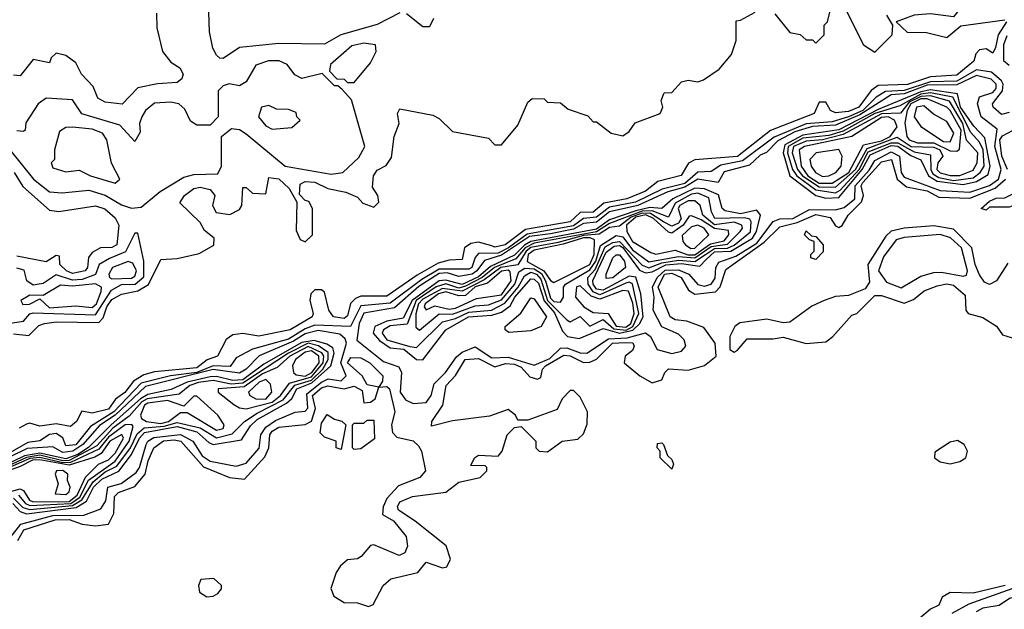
# Model space of a CAD drawing. Extents: x 2889633 to 3052318, y 540750 to 918690.
# Tile 56 of 256: x 3021134 to 3024140, y 563332 to 565132. Entities that reach past the tile are written whole.
import ezdxf

# ---------------------------------------------------------------- set-up
doc = ezdxf.new("R2010")
doc.units = 0

msp = doc.modelspace()

# ---------------------------------------------------------------- linework, layer by layer
at = {"layer": '0CON02XD'}
for points in [[(3024150.5, 565180.5), (3024097.7, 565217.7), (3024075, 565220), (3024040.5, 565209.5), (3023985, 565140), (3023915, 565150), (3023865, 565146), (3023810, 565125), (3023843.6, 565093.6), (3023903, 565093), (3023965, 565077.5), (3024007.5, 565112.5), (3024141.7, 565131.7)], [(3021115, 564173.3), (3021161.7, 564168.3), (3021191.7, 564198.3), (3021210, 564205), (3021245, 564210), (3021375, 564207.5), (3021388.5, 564221.5), (3021399.4, 564255), (3021415, 564277.5), (3021445, 564293.8), (3021495, 564304), (3021526.6, 564323.4), (3021565, 564400), (3021615, 564402.5), (3021681.7, 564418.3), (3021726.4, 564443.6), (3021727.5, 564465), (3021698.3, 564488.3), (3021685, 564512.5), (3021623, 564573), (3021637.5, 564595), (3021665, 564616.2), (3021685, 564620.8), (3021715, 564613.3), (3021730, 564595), (3021722.5, 564565), (3021733.6, 564543.6), (3021775, 564537.5), (3021805, 564552.5), (3021812.5, 564565), (3021815, 564620), (3021825, 564620), (3021845, 564602.5), (3021885, 564600), (3021895, 564650), (3021925, 564646.2), (3021956.4, 564616.4), (3021980, 564575), (3021978.3, 564488.3), (3021990.7, 564460.7), (3022005, 564453.3), (3022027.5, 564475), (3022027.5, 564555), (3022016.4, 564576.4), (3022005, 564580), (3021988.3, 564598.3), (3021990.7, 564629.3), (3022005, 564638), (3022035, 564635.8), (3022075, 564616.7), (3022130, 564605), (3022165, 564590), (3022181.7, 564571.7), (3022215, 564560), (3022230, 564575), (3022227.5, 564595), (3022210.7, 564620.7), (3022213.8, 564655), (3022225, 564672.5), (3022253.3, 564686.7), (3022269.3, 564710.7), (3022277.5, 564775), (3022292.5, 564815), (3022287.5, 564845), (3022295, 564860), (3022395, 564840), (3022415, 564830), (3022455, 564790), (3022565, 564770), (3022585, 564750), (3022605, 564750), (3022655, 564810), (3022685, 564880), (3022698.3, 564891.7), (3022735, 564890), (3022745, 564880), (3022785, 564877.5), (3022808.3, 564858.3), (3022868.3, 564838.3), (3022885, 564820), (3022895, 564820), (3022940, 564785), (3022975, 564777.5), (3022995, 564790), (3023013, 564817), (3023090, 564845), (3023097.5, 564865), (3023092.5, 564885), (3023101.7, 564908.3), (3023125, 564910), (3023155, 564942.5), (3023175, 564947.5), (3023205, 564942.5), (3023221.7, 564948.3), (3023269.3, 564980.7), (3023307.5, 565025), (3023321.7, 565068.3), (3023321.7, 565128.3), (3023335, 565130), (3023380, 565155)], [(3022295, 565152.5), (3022225, 565116.7), (3022114.1, 565085.9), (3022065, 565057.5), (3021925, 565058.8), (3021805, 565046.7), (3021755, 565013.3), (3021745, 565013.8), (3021735, 565023.3), (3021723.3, 565045), (3021713.3, 565095), (3021711.2, 565155)], [(3023439.3, 565149.3), (3023485, 565092.5), (3023517, 565087), (3023535, 565070), (3023555, 565070), (3023565, 565060), (3023590, 565085), (3023590, 565115), (3023600, 565125), (3023607.5, 565155)], [(3023651.7, 565171.7), (3023710, 565055), (3023745, 565032.5), (3023797.5, 565085), (3023800, 565115), (3023781.2, 565145)], [(3021551.7, 565151.7), (3021553, 565107), (3021570, 565035), (3021595, 565002.5), (3021622.5, 564985), (3021632.5, 564965), (3021628.8, 564951.2), (3021615, 564940), (3021555, 564936.2), (3021495, 564923.3), (3021446.4, 564873.6), (3021395, 564880), (3021372.3, 564892.3), (3021358.3, 564928.3), (3021322.5, 564965), (3021305, 565000), (3021275, 565022.5), (3021245, 565030), (3021230, 565015), (3021225, 565000), (3021175, 565010), (3021135, 564960), (3021115, 564962.5)], [(3024146.7, 565125), (3024121.2, 565085), (3024113, 565047), (3024105, 565030), (3024085, 565042.5), (3024065, 565040), (3024053, 565027), (3024047.5, 565005), (3023995, 564962.9), (3023915, 564957.5), (3023845, 564933.5), (3023755, 564931.2), (3023734.2, 564915.8), (3023695.8, 564865), (3023665, 564851.9), (3023625, 564847.5), (3023610, 564855), (3023595, 564880), (3023575, 564880), (3023560, 564845), (3023426.9, 564793.1), (3023325.4, 564714.6), (3023195, 564703.8), (3023176, 564694), (3023153.6, 564656.4), (3023082, 564638), (3023045, 564608), (3022987.5, 564585), (3022917.8, 564572.2), (3022885, 564544.4), (3022845, 564542.9), (3022815, 564514.6), (3022678.5, 564491.5), (3022616, 564445), (3022585, 564438), (3022575, 564442), (3022535, 564452.5), (3022511.2, 564448.8), (3022492.5, 564435), (3022485, 564400), (3022445, 564398), (3022411.5, 564388.5), (3022347.6, 564352.4), (3022255, 564288), (3022175, 564288), (3022158.8, 564281.2), (3022144.2, 564265.8), (3022135, 564227.5), (3022125, 564220), (3022092.5, 564225), (3022077.5, 564245), (3022065, 564300), (3022055, 564307.5), (3022035, 564307.5), (3022022.5, 564295), (3022020, 564275), (3022030, 564235), (3022026.7, 564225), (3021960, 564185), (3021863.9, 564166.1), (3021815, 564173.8), (3021785, 564170), (3021763.9, 564156.1), (3021737.5, 564105), (3021705.9, 564094.1), (3021675, 564069.4), (3021545, 564057.5), (3021512.4, 564047.6), (3021481.4, 564028.6), (3021455, 563994.2), (3021426.6, 563973.4), (3021405, 563943.1), (3021355, 563931.2), (3021323, 563937), (3021307.5, 563905), (3021289.3, 563890.7), (3021245, 563898), (3021195, 563891.2), (3021165, 563900), (3021155, 563897.5), (3021132.5, 563885)], [(3022397.5, 565135), (3022385, 565110), (3022365, 565110), (3022315, 565150)], [(3024148, 565082), (3024137.7, 565055), (3024137.6, 565007.6), (3024155, 564992.9)], [(3022155, 564940), (3022205, 565000), (3022222.5, 565035), (3022220, 565055), (3022185, 565060), (3022148.3, 565051.7), (3022082.5, 564995), (3022080, 564975), (3022101.7, 564951.7), (3022125, 564950), (3022135, 564940), (3022155, 564940)], [(3021475, 564556.7), (3021505, 564560), (3021562.7, 564607.3), (3021635, 564651.2), (3021665, 564658.8), (3021738.3, 564661.7), (3021750, 564685), (3021750, 564775), (3021780.7, 564799.3), (3021805, 564796.7), (3021825, 564783.3), (3021944.2, 564684.2), (3022085, 564660), (3022120, 564665), (3022169.3, 564710.7), (3022187.5, 564745), (3022147, 564887), (3022118.3, 564918.3), (3022105, 564930), (3022095, 564930), (3022057.5, 564967.5), (3021995, 564952.5), (3021973.6, 564963.6), (3021950, 564995), (3021926.1, 565006.1), (3021894, 565006), (3021855, 564992.5), (3021825, 564942.5), (3021805, 564930), (3021773.6, 564936.4), (3021755, 564930), (3021740, 564915), (3021740, 564835), (3021715, 564810), (3021675, 564810), (3021655, 564822.5), (3021638.3, 564858.3), (3021620, 564875), (3021595, 564880), (3021545, 564876.7), (3021517.5, 564855), (3021506.7, 564835), (3021500, 564815), (3021501.7, 564788.3), (3021485, 564760), (3021439.5, 564809.5), (3021324, 564844), (3021295, 564887.5), (3021215, 564892.5), (3021190, 564875), (3021153, 564817), (3021150, 564795), (3021145, 564790), (3021125, 564792.5)], [(3024155, 564848.8), (3024132, 564842), (3024106.7, 564865), (3024104, 564875), (3024134.4, 564915), (3024137.1, 564935), (3024131.9, 564945), (3024101.1, 564971.1), (3024055, 564978.2), (3023995, 564944.1), (3023915, 564942.3), (3023835, 564915.4), (3023777.8, 564912.2), (3023748.6, 564895), (3023708.2, 564855), (3023664.2, 564835), (3023615, 564820), (3023535, 564814.1), (3023437.2, 564772.8), (3023341.2, 564701.2), (3023275, 564687.8), (3023245, 564668), (3023205, 564666), (3023165, 564632.2), (3023095.8, 564614.2), (3023014.5, 564574.5), (3022935, 564560), (3022895, 564529.1), (3022855, 564525.4), (3022825, 564502.6), (3022683, 564477), (3022626.4, 564435), (3022595, 564419.6), (3022535, 564418), (3022524.4, 564405.5), (3022514.4, 564375.6), (3022505, 564370.6), (3022415, 564370.4), (3022361.3, 564338.7), (3022265, 564266.7), (3022175, 564258.6), (3022144.4, 564195.6), (3022035, 564199.1), (3022005, 564188.5), (3021955, 564156.7), (3021844.2, 564125.8), (3021795, 564100), (3021776.6, 564073.4), (3021725, 564075.4), (3021674.8, 564055.2), (3021594.7, 564045.3), (3021505, 564022.7), (3021420.9, 563935), (3021349.6, 563890.4), (3021305, 563834.5), (3021275, 563831.2), (3021265.5, 563855.5), (3021245, 563869.2), (3021225, 563865.8), (3021195, 563846.2), (3021158.9, 563841.1), (3021055, 563782)], [(3022335, 563960), (3022375, 563963.3), (3022390, 563985), (3022399.5, 564020.5), (3022434, 564055), (3022467.2, 564102.8), (3022485, 564116.9), (3022525, 564133.3), (3022575, 564099.4), (3022625, 564101.8), (3022705, 564077.1), (3022752.4, 564097.6), (3022785, 564128.9), (3022805, 564130), (3022845, 564115.5), (3022865.5, 564114.5), (3022932.1, 564157.9), (3022989.1, 564160.9), (3023045, 564175.7), (3023060, 564165), (3023080, 564125), (3023125, 564112.5), (3023155, 564120), (3023167.5, 564135), (3023162.5, 564155), (3023145, 564172.5), (3023094.1, 564194.1), (3023068.1, 564245), (3023071.1, 564285), (3023066.2, 564315), (3023080, 564345), (3023105, 564367.7), (3023145, 564368), (3023177.1, 564355), (3023205, 564323.1), (3023225, 564318.9), (3023245, 564324.4), (3023257.2, 564342.8), (3023259.4, 564375), (3023268.5, 564391.5), (3023320.3, 564409.7), (3023385, 564449.7), (3023435, 564515.8), (3023455, 564523.5), (3023495, 564524.6), (3023545, 564552.5), (3023625, 564551.5), (3023651.5, 564558.5), (3023684.4, 564585), (3023684.7, 564625), (3023727.2, 564672.8), (3023745, 564702.2), (3023795, 564728.4), (3023820.5, 564715), (3023825.7, 564665), (3023835, 564651.4), (3023945, 564610), (3024035, 564605.4), (3024094.7, 564625.2), (3024122.7, 564645), (3024130.4, 564675), (3024111.8, 564745), (3024118.1, 564798.1), (3024069.2, 564835), (3024058, 564875), (3024065, 564896), (3024105, 564910), (3024115, 564922), (3024115.5, 564935), (3024100.2, 564950.2), (3024055, 564960.9), (3023995, 564932.5), (3023905, 564931.7), (3023835, 564905.7), (3023795, 564902.5), (3023699, 564841), (3023625, 564810), (3023555, 564805.9), (3023500.3, 564789.6), (3023448.3, 564761.7), (3023413.9, 564726.1), (3023395, 564718), (3023361.9, 564688.1), (3023285, 564667.1), (3023266.7, 564635), (3023205, 564644.6), (3023165, 564620.9), (3023113.4, 564606.6), (3023021.4, 564565), (3022935, 564545.4), (3022895, 564513.4), (3022855, 564509.6), (3022825, 564492.9), (3022755, 564477.8), (3022690.1, 564469.9), (3022605, 564412.7), (3022553.3, 564396.7), (3022530, 564365), (3022515, 564355.4), (3022475, 564347.9), (3022439.1, 564359.1), (3022415, 564357.2), (3022352.5, 564317.5), (3022277.8, 564252.2), (3022185, 564235.7), (3022170.4, 564205), (3022163.3, 564153.3), (3022245, 564088.6), (3022292, 564072), (3022300, 564055), (3022295.5, 563995.5), (3022311.5, 563971.5), (3022335, 563960)], [(3023595, 564587.3), (3023635, 564589.1), (3023706.2, 564675), (3023730.3, 564719.7), (3023795, 564748), (3023815, 564745.3), (3023855, 564717.1), (3023885, 564704.2), (3023909.1, 564655), (3023935, 564639.1), (3024015, 564629.1), (3024055, 564638.2), (3024091.2, 564658.8), (3024096.9, 564685), (3024081.4, 564771.4), (3024047.1, 564807.1), (3024006.9, 564865), (3023997.5, 564905), (3023915, 564917.2), (3023885, 564911.2), (3023755, 564857.8), (3023635.4, 564795.4), (3023525, 564779.5), (3023470.5, 564749.5), (3023465.3, 564725.3), (3023485.3, 564655.3), (3023565, 564595.5), (3023595, 564587.3)], [(3023625, 564602.9), (3023638.8, 564611.2), (3023696.7, 564675), (3023725, 564728.4), (3023795, 564756.1), (3023815, 564756.1), (3023865, 564728.2), (3023915, 564718.8), (3023915.5, 564675), (3023921.8, 564661.8), (3023940.3, 564650.2), (3023985, 564640.9), (3024045, 564649.6), (3024067.1, 564665), (3024078.5, 564685), (3024076.2, 564735), (3024065, 564758), (3024037.7, 564787.7), (3023983.1, 564895), (3023915, 564908.7), (3023885, 564904.5), (3023821.3, 564868.7), (3023745.5, 564845), (3023648.4, 564791.6), (3023605, 564778.4), (3023525, 564769.8), (3023480.4, 564745), (3023478.7, 564725), (3023494.1, 564674.1), (3023506.5, 564655), (3023565, 564612.5), (3023625, 564602.9)], [(3023625, 564620.9), (3023686.3, 564675), (3023721.3, 564738.7), (3023812.9, 564772.9), (3023856.2, 564745), (3023925, 564743.1), (3023943.1, 564735), (3023952.9, 564715), (3023937.8, 564695), (3023934.5, 564675), (3023945, 564664.5), (3023975, 564656.5), (3024005, 564656.7), (3024045, 564672.5), (3024057.1, 564695), (3024059.4, 564725), (3024025, 564763.8), (3024014, 564815), (3023972.6, 564882.6), (3023915, 564898.9), (3023885, 564897.6), (3023850.2, 564879.8), (3023823.2, 564846.8), (3023765, 564844.2), (3023648.5, 564781.5), (3023585.2, 564764.8), (3023535, 564760.9), (3023496.7, 564745), (3023492.5, 564725), (3023509.2, 564675), (3023524.6, 564655), (3023575, 564621.2), (3023625, 564620.9)], [(3023995, 564730), (3024003.9, 564736.1), (3024008.2, 564795), (3023975, 564854.5), (3023964.6, 564864.6), (3023905, 564890.3), (3023885, 564890), (3023855.3, 564875), (3023844.1, 564855), (3023836.7, 564816.7), (3023843.1, 564775), (3023850, 564765), (3023875, 564756.2), (3023925, 564755.9), (3023975, 564731.5), (3023995, 564730)], [(3021905, 564797.5), (3021965, 564802.5), (3021990, 564825), (3021980, 564835), (3021978.3, 564848.3), (3021955, 564857.5), (3021918.3, 564858.3), (3021895, 564870), (3021872.5, 564865), (3021862.5, 564835), (3021885, 564807.5), (3021905, 564797.5)], [(3023975, 564758.8), (3023985.8, 564785), (3023965, 564821.1), (3023923.8, 564843.8), (3023895, 564868.9), (3023872.1, 564865), (3023865.5, 564835), (3023885, 564805.8), (3023955, 564760), (3023975, 564758.8)], [(3023615, 564632.7), (3023665.9, 564665), (3023710.2, 564749.8), (3023765, 564761.6), (3023791.5, 564775), (3023813.1, 564805), (3023805.4, 564825.4), (3023785.3, 564835.3), (3023765, 564833.2), (3023674.6, 564775.4), (3023530, 564745), (3023514.2, 564735), (3023520.4, 564685), (3023540.8, 564655), (3023575, 564632.9), (3023615, 564632.7)], [(3021425, 564633.3), (3021440, 564645), (3021413.6, 564693.6), (3021400, 564765), (3021386.7, 564785), (3021355, 564797.5), (3021295, 564803.8), (3021275, 564802.5), (3021255, 564790), (3021240, 564735), (3021240, 564705), (3021230, 564695), (3021235, 564680), (3021275, 564667.5), (3021315, 564672.5), (3021350, 564655), (3021425, 564633.3)], [(3024150, 564675), (3024132.7, 564715), (3024126.9, 564765), (3024135, 564777.1), (3024165, 564794)], [(3023585, 564653.4), (3023605, 564654.7), (3023625.6, 564665), (3023642.2, 564685), (3023645.6, 564715), (3023635, 564735.6), (3023566.2, 564725), (3023546.4, 564705), (3023550.4, 564685), (3023563.6, 564665), (3023585, 564653.4)], [(3021108.3, 564728.3), (3021176.2, 564645), (3021225, 564606.7), (3021263.6, 564603.6), (3021345, 564611.2), (3021395, 564596), (3021445, 564566.2), (3021475, 564556.7)], [(3021127.9, 563542.1), (3021146.2, 563575), (3021242.5, 563605), (3021285, 563606.2), (3021325, 563592), (3021365, 563587.5), (3021405, 563592.5), (3021421.2, 563625), (3021423.5, 563676.5), (3021435, 563688.6), (3021485, 563706.7), (3021517.1, 563745), (3021525.8, 563785), (3021543.8, 563825), (3021573.1, 563846.8), (3021605, 563850), (3021626.2, 563845), (3021695, 563767.1), (3021774.3, 563734.3), (3021820.7, 563729.3), (3021882.1, 563797.9), (3021894.3, 563825), (3021898, 563865), (3021905, 563875.8), (3021925, 563888.6), (3022005, 563896), (3022025, 563906.2), (3022036.7, 563945), (3022028.1, 563985), (3022055, 564007.8), (3022075, 564014.2), (3022124.4, 564005.6), (3022155, 564013.8), (3022180, 564000), (3022185, 563962.5), (3022205, 563964), (3022218.8, 563975), (3022230, 564010), (3022195, 564017.5), (3022180, 564045), (3022134.4, 564085), (3022145, 564101.2), (3022175, 564100), (3022203.3, 564085), (3022242.5, 564045), (3022241.7, 564028.3), (3022230, 564010), (3022255, 564012.5), (3022262.5, 564005), (3022278.8, 563935), (3022268.8, 563895), (3022272.3, 563872.3), (3022285, 563857.5), (3022335, 563846.7), (3022351.7, 563831.7), (3022361.2, 563815), (3022373.3, 563755), (3022355.9, 563734.1), (3022290.7, 563709.3), (3022255, 563670), (3022243.3, 563645), (3022241.7, 563621.7), (3022275, 563602.5), (3022313.8, 563555), (3022318, 563525), (3022310, 563505), (3022293, 563497), (3022215, 563528.8), (3022205, 563526.7), (3022176, 563494), (3022165, 563486.7), (3022135, 563483.3), (3022113.8, 563465), (3022100, 563445), (3022083.9, 563396.1), (3022092.7, 563372.7), (3022125, 563353.3), (3022165, 563352.5), (3022199.3, 563340.7), (3022213, 563347), (3022243.3, 563405), (3022267.5, 563425), (3022350, 563445), (3022375, 563476.7), (3022425, 563458.8), (3022437.7, 563462.3), (3022448.8, 563485), (3022435.6, 563525.6), (3022341.4, 563601.4), (3022290, 563635), (3022287.5, 563645), (3022295, 563660), (3022333, 563677), (3022435, 563690), (3022475, 563720), (3022540, 563735), (3022560, 563755), (3022560, 563765), (3022555, 563770), (3022511.7, 563771.7), (3022522.5, 563795), (3022535, 563802.5), (3022595, 563800), (3022607.5, 563815), (3022622.5, 563865), (3022645, 563887.5), (3022665, 563890), (3022710, 563845), (3022710, 563825), (3022720, 563815), (3022745, 563812.5), (3022790, 563845), (3022838.3, 563851.7), (3022855, 563867.5), (3022867, 563897), (3022867.5, 563935), (3022845, 563980), (3022825, 564000), (3022815, 564000), (3022790, 563975), (3022775, 563942.5), (3022685, 563910), (3022655, 563910), (3022647.5, 563925), (3022625, 563942.5), (3022568.3, 563921.7), (3022455, 563908), (3022391.7, 563891.7), (3022392.5, 563905), (3022426, 563955), (3022436, 564015), (3022465, 564046.2), (3022494, 564095), (3022535, 564098.1), (3022585, 564071.9), (3022617.6, 564082.4), (3022645, 564080.5), (3022665, 564071.4), (3022692, 564042), (3022715, 564034.2), (3022725, 564040), (3022730, 564065), (3022739.2, 564075), (3022795, 564107.5), (3022815, 564105.6), (3022855, 564086), (3022875, 564086.2), (3022895, 564096.2), (3022943.8, 564145), (3022983.1, 564146.9), (3023005.6, 564145.6), (3023010, 564135), (3023005, 564122.5), (3022982.5, 564105), (3022980, 564085), (3023027.5, 564045), (3023065, 564023.3), (3023095, 564032.5), (3023103.3, 564055), (3023115, 564066.2), (3023175, 564062), (3023225, 564076.7), (3023260, 564105), (3023257.5, 564145), (3023222.5, 564192.5), (3023171.2, 564211.2), (3023135, 564216), (3023120, 564225), (3023083.6, 564315), (3023102.7, 564355), (3023125, 564357.7), (3023153.3, 564345), (3023175.9, 564305.9), (3023195, 564293.8), (3023258.6, 564301.4), (3023273.1, 564316.9), (3023290.3, 564369.6), (3023406.9, 564453), (3023455, 564500), (3023507.4, 564512.6), (3023565, 564537.3), (3023608.3, 564528.3), (3023625, 564502.5), (3023635, 564497.5), (3023645, 564503.3), (3023663.8, 564535), (3023704.5, 564575.5), (3023710, 564595), (3023703.3, 564625), (3023708.6, 564635), (3023765, 564697.5), (3023796.2, 564705), (3023812.9, 564645), (3023841.8, 564621.8), (3023905, 564609.5), (3023940.5, 564590.5), (3024035, 564587.5), (3024112.6, 564617.4), (3024144.4, 564645)], [(3021116.7, 564665), (3021143, 564623), (3021225, 564550), (3021253.6, 564546.4), (3021365, 564563.8), (3021394.1, 564554.1), (3021425, 564527.5), (3021436.7, 564505), (3021430, 564445), (3021415, 564436.7), (3021380, 564435), (3021355, 564421.2), (3021344.1, 564405.9), (3021341.2, 564375), (3021333.3, 564365), (3021295, 564357.5), (3021276.7, 564365), (3021256.7, 564385), (3021255, 564410), (3021245, 564412.5), (3021215, 564392.5), (3021125, 564410)], [(3022365, 564093.8), (3022434.6, 564185.4), (3022504.7, 564225.3), (3022575, 564229.6), (3022605, 564239.4), (3022631.7, 564258.3), (3022645.6, 564285), (3022695, 564341.1), (3022705, 564340), (3022717.8, 564327.8), (3022735, 564273.3), (3022767.2, 564237.2), (3022791.2, 564181.2), (3022806.2, 564165), (3022841.7, 564158.3), (3022915, 564188.9), (3022965, 564175.2), (3023005.7, 564184.3), (3023026.1, 564203.9), (3023037.1, 564225), (3023030, 564295), (3023015.6, 564345.5), (3022995, 564348.8), (3022915, 564306), (3022895, 564309.1), (3022884.6, 564325), (3022884.1, 564335.9), (3022925, 564421.9), (3022949.2, 564440.9), (3022965, 564442.3), (3022975, 564436), (3023026.9, 564366.9), (3023045, 564359.1), (3023065, 564362.3), (3023106.5, 564383.5), (3023155, 564388.1), (3023210.8, 564379.2), (3023229.8, 564400.2), (3023255, 564422.8), (3023305, 564425.8), (3023371.1, 564465), (3023383.8, 564485), (3023395.6, 564535.5), (3023385, 564550), (3023335, 564539.7), (3023288.3, 564548.3), (3023278.8, 564555), (3023267.2, 564597.2), (3023225, 564615.4), (3023195, 564617.1), (3023128.1, 564585), (3023095, 564555.7), (3023058.4, 564558.4), (3023015, 564548), (3022935, 564520.5), (3022895, 564492.4), (3022694.9, 564455.2), (3022675, 564443.7), (3022645, 564412.8), (3022571.6, 564378.4), (3022535, 564347), (3022485, 564323.8), (3022435, 564337), (3022415, 564334.7), (3022332, 564275), (3022305, 564220.6), (3022255, 564211.8), (3022218, 564195), (3022212.9, 564175), (3022232.3, 564152.3), (3022265, 564130.5), (3022306.4, 564126.4), (3022345, 564094.2), (3022365, 564093.8)], [(3024085, 564550), (3024070, 564555), (3024095, 564577.5), (3024115, 564586.7), (3024141.7, 564588.3), (3024168.3, 564601.7), (3024195, 564630), (3024208.3, 564628.3), (3024200, 564615), (3024200, 564585), (3024188.3, 564571.7), (3024155, 564560), (3024095, 564560), (3024085, 564550)], [(3022345, 564131.2), (3022425, 564210), (3022465, 564219.6), (3022505, 564239.1), (3022574.7, 564245.4), (3022615, 564267.1), (3022655.5, 564315), (3022675, 564350), (3022695, 564360.8), (3022711.9, 564355), (3022725, 564340), (3022745.3, 564275), (3022805, 564215.8), (3022815, 564210), (3022845, 564226.2), (3022875, 564196), (3022915, 564216.9), (3022947.8, 564187.8), (3022985.5, 564184.5), (3023005.9, 564195), (3023024, 564235), (3023005, 564325.7), (3022995, 564331.1), (3022985, 564327.9), (3022905, 564292.2), (3022885, 564301.2), (3022869.2, 564325), (3022868.9, 564345), (3022890.6, 564369.4), (3022921.8, 564438.2), (3022945, 564452.2), (3022965.3, 564455.3), (3023035, 564382.5), (3023055, 564374.6), (3023095, 564389.3), (3023145, 564397.5), (3023195, 564394), (3023228.4, 564415), (3023255, 564433.2), (3023295, 564434.2), (3023315, 564443.8), (3023365, 564484.2), (3023367.1, 564515), (3023362.9, 564522.9), (3023346.7, 564526.7), (3023256.7, 564525), (3023245.8, 564545), (3023238, 564588), (3023205, 564602.5), (3023185, 564599.6), (3023135, 564572.2), (3023115, 564528.8), (3023065, 564547.9), (3023035, 564547.6), (3022935, 564510), (3022895, 564484.3), (3022705, 564449.8), (3022677.3, 564435), (3022648.5, 564401.5), (3022583.6, 564375), (3022545.5, 564344.5), (3022495, 564318.1), (3022475, 564312.7), (3022435, 564325.3), (3022405, 564316.7), (3022344.7, 564275), (3022317, 564203), (3022265, 564197.1), (3022244.2, 564185), (3022240.6, 564175), (3022255, 564154.5), (3022324.7, 564134.7), (3022345, 564131.2)], [(3022355, 564184.2), (3022415, 564234.3), (3022455, 564232.9), (3022525, 564258.2), (3022565, 564261.1), (3022605, 564276.8), (3022645.4, 564325), (3022657.9, 564362.1), (3022676.3, 564373.7), (3022705, 564371.1), (3022727, 564357), (3022739.7, 564335), (3022755, 564281.9), (3022765, 564272.1), (3022785, 564270), (3022794.3, 564285), (3022794.2, 564315), (3022800, 564325), (3022875, 564368.5), (3022892.6, 564395), (3022907, 564443), (3022955, 564473.3), (3022975, 564469.2), (3023005, 564429.5), (3023055, 564392.5), (3023145, 564409.3), (3023195, 564404.7), (3023245, 564439.3), (3023295, 564446.2), (3023334.2, 564485), (3023340.8, 564495), (3023339.2, 564505), (3023315, 564513.6), (3023255, 564505.4), (3023220, 564535), (3023211.2, 564565), (3023195, 564579.2), (3023175, 564579.1), (3023150, 564565), (3023144.4, 564555), (3023153.3, 564525), (3023145, 564510.5), (3023125, 564501.5), (3023100, 564515), (3023059.9, 564539.9), (3023035, 564541.6), (3023001.4, 564528.6), (3022965, 564502), (3022935, 564497.5), (3022902.8, 564477.2), (3022855, 564473.6), (3022778.4, 564451.6), (3022695, 564436.8), (3022680, 564425), (3022655, 564383.8), (3022603.3, 564375), (3022552.2, 564337.8), (3022485, 564303.3), (3022425, 564311.8), (3022365, 564279.1), (3022351.1, 564265), (3022343.7, 564233.7), (3022342.9, 564192.9), (3022355, 564184.2)], [(3023195, 564413.9), (3023242.7, 564447.3), (3023285, 564456.5), (3023299.4, 564475), (3023298.1, 564488.1), (3023255, 564494.2), (3023215, 564521.4), (3023185, 564532.9), (3023178.3, 564531.7), (3023160, 564505), (3023125, 564480), (3023115, 564482.9), (3023069.2, 564525), (3023045.7, 564535.7), (3023015, 564529), (3022986.7, 564505), (3022987.7, 564485), (3023005, 564454.3), (3023060.9, 564420.9), (3023076.1, 564416.1), (3023135, 564428.6), (3023174, 564414), (3023195, 564413.9)], [(3023183.5, 564433.5), (3023195, 564434.2), (3023238.1, 564475), (3023223.6, 564495), (3023205, 564504.7), (3023185, 564500), (3023157, 564473), (3023158.9, 564455), (3023167.1, 564445), (3023183.5, 564433.5)], [(3024151.2, 564388.8), (3024116.2, 564335), (3024095, 564323.3), (3024080.3, 564330.4), (3024065, 564353.3), (3024051.4, 564385), (3024041.2, 564435), (3023985, 564492), (3023925, 564502.9), (3023834.2, 564495.8), (3023795, 564486.2), (3023779.1, 564470.9), (3023724, 564385), (3023728.8, 564331.2), (3023715, 564310), (3023665, 564290), (3023625, 564286.7), (3023590, 564275), (3023552.7, 564257.3), (3023485, 564208.8), (3023465, 564206.7), (3023415, 564217.5), (3023333, 564207), (3023317.5, 564195), (3023302.5, 564165), (3023302.5, 564125), (3023315, 564117.5), (3023325, 564122.5), (3023355, 564157.5), (3023435, 564157.5), (3023465, 564163.3), (3023535, 564144), (3023595, 564148.8), (3023616.7, 564165), (3023675, 564230), (3023690, 564235), (3023745, 564290), (3023765, 564290), (3023835, 564266.2), (3023862.7, 564277.3)], [(3021104.3, 564205.7), (3021145, 564211.2), (3021165, 564234), (3021175, 564237.1), (3021365, 564230.6), (3021413.8, 564306.2), (3021445, 564323.3), (3021486.2, 564325), (3021512.6, 564347.4), (3021512.5, 564395), (3021495, 564480), (3021485, 564480), (3021456.8, 564423.2), (3021407.5, 564402.5), (3021376.2, 564385), (3021365.5, 564354.5), (3021325, 564339.1), (3021295, 564337.3), (3021245, 564353.1), (3021205, 564327.1), (3021175, 564321.4), (3021156, 564335), (3021147, 564367), (3021125, 564373.8)], [(3022765, 564330), (3022775, 564334.3), (3022875, 564384.6), (3022888.1, 564415), (3022889.4, 564459.4), (3022876.1, 564466.1), (3022855, 564465.6), (3022793.7, 564446.3), (3022705, 564428.8), (3022686.2, 564415), (3022683.5, 564393.5), (3022734.6, 564365), (3022755, 564335.8), (3022765, 564330)], [(3023565, 564400), (3023550, 564405), (3023550, 564415), (3023560, 564425), (3023560, 564455), (3023545, 564460), (3023530, 564475), (3023535, 564487.5), (3023551.7, 564471.7), (3023565, 564470), (3023587.5, 564445), (3023587, 564423), (3023565, 564400)], [(3023825, 564313.8), (3023885, 564348.8), (3023925, 564360), (3023948.3, 564361.7), (3024015, 564348.8), (3024025, 564352.5), (3024028, 564365), (3024009.4, 564435), (3023976.2, 564466.2), (3023945, 564475.7), (3023835, 564467.1), (3023810, 564460), (3023771.7, 564408.3), (3023755.8, 564365), (3023780.9, 564330.9), (3023825, 564313.8)], [(3022925, 564342), (3022924.5, 564355), (3022944.8, 564405.2), (3022955, 564414.5), (3022965, 564414.5), (3022980.4, 564395), (3022983.8, 564375), (3022945, 564343.8), (3022925, 564342)], [(3021415, 564341.2), (3021475, 564343.3), (3021485, 564348.8), (3021490, 564365), (3021478.9, 564388.9), (3021465, 564394.2), (3021416.7, 564375), (3021406.2, 564355), (3021407.5, 564345), (3021415, 564341.2)], [(3022375, 564246.7), (3022401.4, 564258.6), (3022445, 564248.5), (3022465, 564251.5), (3022528.7, 564281.3), (3022605, 564292.1), (3022634.5, 564335), (3022631.8, 564361.8), (3022625, 564367.3), (3022605, 564364.5), (3022562.5, 564327.5), (3022525, 564316.5), (3022495, 564290), (3022475, 564288.8), (3022435, 564301.2), (3022413.1, 564295), (3022372, 564265), (3022368.8, 564255), (3022375, 564246.7)], [(3021225, 564252.2), (3021305, 564258.1), (3021355, 564253.1), (3021368.5, 564265), (3021382.5, 564302.5), (3021383.8, 564315), (3021365.6, 564325.6), (3021295, 564318.5), (3021258.8, 564321.2), (3021205, 564290), (3021165, 564291.2), (3021137.5, 564275), (3021143, 564263), (3021164, 564264), (3021195, 564280), (3021225, 564252.2)], [(3022985, 564193.4), (3023000.4, 564205), (3023010, 564235), (3023006.4, 564266.4), (3022993.1, 564303.1), (3022975, 564305.5), (3022905, 564278.5), (3022878.4, 564288.4), (3022845, 564320), (3022833.8, 564316.2), (3022831.2, 564285), (3022856, 564255), (3022885, 564238.6), (3022931.2, 564235), (3022955, 564196.2), (3022985, 564193.4)], [(3023862.7, 564277.3), (3023895.9, 564304.1), (3023935, 564320), (3023965, 564325.8), (3023985, 564321.2), (3024020.7, 564290.7), (3024022.5, 564245), (3024030, 564235), (3024075, 564222.5), (3024116.4, 564196.4), (3024135, 564170), (3024175, 564157.5)], [(3022626.9, 564176.9), (3022616, 564185), (3022615.8, 564195), (3022664, 564236), (3022695, 564283.3), (3022705, 564280), (3022742.2, 564225), (3022725.7, 564195), (3022695, 564181.8), (3022626.9, 564176.9)], [(3021105, 563550), (3021137.6, 563592.4), (3021235, 563618.4), (3021330, 563620), (3021381.1, 563638.9), (3021396.3, 563663.7), (3021402.5, 563705), (3021443.9, 563716.1), (3021489.8, 563750.2), (3021499.4, 563765), (3021519.5, 563835), (3021525, 563845.5), (3021543.2, 563856.8), (3021625, 563865.4), (3021662.9, 563845), (3021691.2, 563801.2), (3021715, 563784.3), (3021795, 563769.2), (3021825, 563778), (3021865.5, 563824.5), (3021870, 563865), (3021885, 563888.1), (3021915, 563908.9), (3021975, 563934.2), (3022005, 563936.7), (3022013.6, 563946.4), (3022010.3, 563989.7), (3022055, 564025.3), (3022075.4, 564035.4), (3022115, 564030), (3022130.8, 564045), (3022114.7, 564085), (3022131.4, 564145), (3022127.5, 564157.5), (3022111.5, 564171.5), (3022045, 564182.9), (3022005, 564172.8), (3021969.5, 564150.5), (3021864.6, 564105.4), (3021825.6, 564065), (3021805, 564053.2), (3021725, 564063.7), (3021518.1, 564012), (3021425, 563925.3), (3021377.1, 563892.9), (3021326.2, 563835), (3021295.6, 563815), (3021265, 563811.1), (3021235, 563828.6), (3021157, 563823), (3021002, 563748)], [(3021113.3, 563655), (3021135, 563630.5), (3021155, 563623.9), (3021306.5, 563643.5), (3021337.7, 563662.3), (3021359.1, 563705), (3021385, 563729.6), (3021436.4, 563753.6), (3021475.4, 563805), (3021499.3, 563855), (3021515, 563871.8), (3021615, 563890.3), (3021675, 563873.8), (3021711.1, 563841.1), (3021725, 563835.5), (3021810.9, 563849.1), (3021838.1, 563891.9), (3021858.9, 563911.1), (3021948.8, 563961.2), (3021964.7, 563975.3), (3021980, 564005), (3022026.2, 564023.8), (3022083.6, 564075), (3022093.6, 564113.6), (3022090.2, 564130.2), (3022071.9, 564141.9), (3022032.8, 564152.8), (3021995, 564146.2), (3021879.7, 564080.3), (3021815, 564032.7), (3021785, 564030.2), (3021735, 564043.3), (3021715, 564041.8), (3021644.8, 564025.2), (3021596.6, 564003.4), (3021525, 563987.8), (3021503.1, 563975), (3021413.1, 563895), (3021344.2, 563825.8), (3021311.5, 563805), (3021275, 563791.5), (3021195, 563809.2), (3021148.9, 563801.1), (3021007.1, 563732.9)], [(3021115, 563671.5), (3021143.3, 563643.2), (3021165, 563636.5), (3021295, 563648.7), (3021323.3, 563666.7), (3021358.3, 563721.8), (3021395, 563751.8), (3021430.4, 563769.6), (3021471.8, 563825), (3021492.4, 563867.5), (3021513.4, 563886.6), (3021575, 563891.4), (3021615, 563902.7), (3021685, 563886.4), (3021735, 563855.5), (3021782.4, 563867.6), (3021820, 563905), (3021858.5, 563931.4), (3021938.7, 563971.3), (3021973.9, 564016.1), (3022025, 564031.8), (3022059.7, 564065), (3022076.1, 564095), (3022076, 564116), (3022046.6, 564136.6), (3022015, 564144.3), (3021955, 564113.7), (3021815, 564022.3), (3021779.9, 564019.8), (3021725, 564030.8), (3021680, 564025), (3021652.9, 564015), (3021620.6, 563989.4), (3021523.1, 563975), (3021506.4, 563965), (3021468.1, 563921.9), (3021417.9, 563885), (3021369.1, 563830.9), (3021285, 563786.6), (3021265, 563785.8), (3021195, 563802.5), (3021154.1, 563795.9), (3021010.9, 563729.1)], [(3021825, 563944), (3021905, 563964.6), (3021930, 563985), (3021957.9, 564022.1), (3022025, 564041.6), (3022060.3, 564085), (3022062.5, 564105), (3022056.5, 564115), (3022014.5, 564134.5), (3021958.9, 564105), (3021919.5, 564070.5), (3021875, 564050.8), (3021819.1, 564010.9), (3021740, 564005), (3021740, 563995), (3021787.7, 563957.7), (3021805, 563946.7), (3021825, 563944)], [(3022005, 564043.5), (3022026.1, 564055), (3022047.8, 564085), (3022047.1, 564105), (3022025, 564120.8), (3022005, 564117.1), (3021976.2, 564095), (3021966.7, 564075), (3021970, 564055), (3021978.1, 564048.1), (3022005, 564043.5)], [(3021885, 563973.6), (3021904, 563995), (3021899.5, 564019.5), (3021885, 564033.8), (3021865, 564025.5), (3021832, 563995), (3021836.2, 563985), (3021854.5, 563974.5), (3021885, 563973.6)], [(3021735, 563879.2), (3021755, 563884), (3021758, 563895), (3021738.8, 563925), (3021675, 563982.5), (3021665, 563982.5), (3021635, 563952.5), (3021585, 563969.1), (3021525, 563961.8), (3021514.5, 563955), (3021502.5, 563925), (3021506.2, 563915), (3021521.2, 563905), (3021565, 563899.8), (3021588.1, 563905), (3021625, 563932.5), (3021645, 563933.3), (3021735, 563879.2)], [(3022115, 563820), (3022100, 563825), (3022100, 563845), (3022065, 563857.5), (3022051.2, 563871.2), (3022055, 563900), (3022073, 563927), (3022095, 563912.5), (3022117, 563907), (3022130, 563895), (3022115, 563820)], [(3021130.2, 563680.2), (3021151.1, 563655), (3021165, 563648.7), (3021289.5, 563655), (3021317.1, 563675), (3021343.9, 563726.1), (3021425, 563784.5), (3021468.2, 563845), (3021480, 563890), (3021476.1, 563896.1), (3021455.6, 563895.6), (3021405, 563857.5), (3021375, 563821.5), (3021289.2, 563780.8), (3021265, 563779.8), (3021195, 563795.8), (3021165, 563792.6), (3021020.4, 563729.6)], [(3022155, 563820), (3022150, 563825), (3022150, 563895), (3022155, 563900), (3022185, 563900), (3022195, 563910), (3022215, 563910), (3022217, 563853), (3022175, 563822.5), (3022155, 563820)], [(3021175, 563660), (3021285, 563661.4), (3021309.2, 563680.8), (3021335, 563735.5), (3021374.3, 563775.7), (3021405, 563788.1), (3021425, 563808.6), (3021451.2, 563855), (3021446, 563866), (3021408.9, 563845), (3021382.3, 563807.7), (3021363.5, 563796.5), (3021285, 563772), (3021195, 563788.5), (3021172.6, 563787.4), (3021135, 563767.9), (3021035, 563732.9)], [(3023125, 563760), (3023090, 563795), (3023090, 563815), (3023080, 563825), (3023081.7, 563838.3), (3023095, 563840), (3023100, 563835), (3023111.7, 563801.7), (3023125, 563790), (3023130, 563775), (3023125, 563760)], [(3023975, 563776.7), (3024005, 563783.3), (3024022.5, 563795), (3024027.5, 563815), (3024017.5, 563835), (3023997, 563847), (3023975, 563842.5), (3023928.3, 563811.7), (3023927.5, 563795), (3023945, 563782.5), (3023975, 563776.7)], [(3021275, 563682.5), (3021285, 563691.2), (3021288.1, 563705), (3021280, 563725), (3021281.2, 563745), (3021265, 563755.9), (3021246.2, 563755), (3021241.9, 563745), (3021251.2, 563715), (3021242.5, 563685), (3021275, 563682.5)], [(3021025, 563669.6), (3021135, 563700), (3021145.7, 563695), (3021163.3, 563665), (3021175, 563660)], [(3024463.9, 563296.1), (3024490, 563335), (3024537.5, 563355), (3024536.2, 563385), (3024522.5, 563415), (3024502.5, 563445), (3024455, 563471.2), (3024362.9, 563437.1), (3024317, 563403), (3024275, 563385.5), (3024255, 563385.6), (3024222.7, 563402.7), (3024195, 563406.2), (3024031.8, 563348.2), (3023980.6, 563319.4)], [(3021705, 563370), (3021725, 563372.5), (3021739.3, 563380.7), (3021750, 563395), (3021750, 563405), (3021726.4, 563426.4), (3021687, 563423), (3021680, 563405), (3021682.5, 563385), (3021705, 563370)], [(3024142.5, 563405), (3024045, 563382), (3023975, 563383.3), (3023950.7, 563369.3), (3023940, 563345), (3023915, 563332.5), (3023882.5, 563305)], [(3024334.2, 563304.2), (3024311.2, 563345), (3024295, 563352.5), (3024242.9, 563352.9), (3024195, 563376.4), (3024156, 563365), (3024125, 563344.3), (3024075, 563336.2), (3024054.4, 563325)]]:
    msp.add_lwpolyline(points, dxfattribs=at)

doc.saveas('drawing.dxf')
